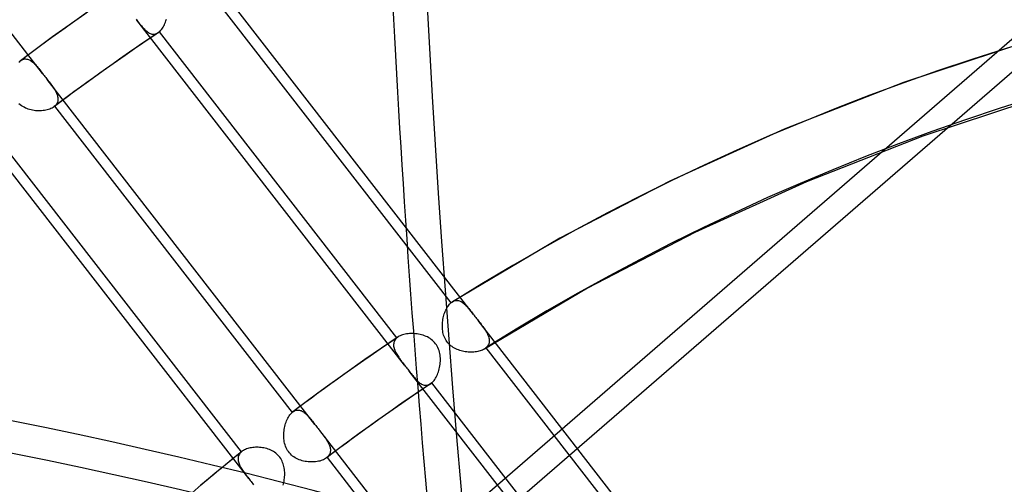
# Model space of a CAD drawing. Header units: millimetres. Extents: x -192 to 186, y -241 to 236.
# Tile 66 of 87: x -52 to -26, y 99 to 111. Entities that reach past the tile are written whole.
import ezdxf

# ---------------------------------------------------------------- set-up
doc = ezdxf.new("R2010")
doc.units = ezdxf.units.MM
doc.layers.add('MAIN-1', color=7, linetype='Continuous')
doc.layers.add('MAIN-2', color=7, linetype='Continuous')

msp = doc.modelspace()

# ---------------------------------------------------------------- linework, layer by layer
at = {"layer": 'MAIN-1'}
msp.add_line((-4.75, 128.821), (-40.5, 97.861), dxfattribs=at)
for centre, major_axis, start_param, end_param in [((-0.5, -0.433), (106.054, -122.46), 0.713724, 3.466968), ((-40.5, -35.074), (-100.489, 116.035), -0.857072, 0), ((-40.5, -35.074), (99.835, -115.279), 2.284521, 3.141593)]:
    msp.add_ellipse(centre, major_axis=major_axis, ratio=0.75, start_param=start_param, end_param=end_param, dxfattribs=at)
at = {"layer": 'MAIN-2'}
for p, q in [((-40.5, 96.995), (-4.25, 128.388)), ((-51.35, 110.008), (-58.509, 119.233)), ((-39.827, 103.563), (-46.99, 112.794)), ((-46.782, 112.062), (-40.427, 103.871)), ((-50.014, 111.739), (-50.548, 111.363)), ((-48.849, 111.458), (-48.827, 111.431)), ((-41.668, 102.205), (-48.828, 111.431)), ((-48.827, 111.431), (-48.802, 111.398)), ((-48.802, 111.398), (-48.777, 111.366)), ((-48.075, 111.342), (-48.061, 111.378)), ((-48.061, 111.378), (-48.048, 111.415)), ((-48.048, 111.415), (-48.036, 111.454)), ((-50.548, 111.363), (-51.079, 110.982)), ((-48.777, 111.366), (-48.752, 111.334)), ((-48.752, 111.334), (-48.728, 111.304)), ((-48.728, 111.304), (-48.704, 111.276)), ((-48.704, 111.276), (-48.681, 111.248)), ((-48.681, 111.248), (-48.657, 111.222)), ((-48.657, 111.222), (-48.634, 111.197)), ((-48.634, 111.197), (-48.611, 111.174)), ((-48.611, 111.174), (-48.588, 111.152)), ((-48.588, 111.152), (-48.564, 111.132)), ((-48.564, 111.132), (-48.541, 111.114)), ((-48.541, 111.114), (-48.518, 111.098)), ((-48.235, 111.11), (-48.23, 111.114)), ((-48.23, 111.114), (-48.225, 111.119)), ((-48.225, 111.119), (-48.203, 111.139)), ((-41.873, 102.933), (-48.225, 111.119)), ((-48.203, 111.139), (-48.183, 111.161)), ((-48.183, 111.161), (-48.162, 111.186)), ((-48.162, 111.186), (-48.143, 111.213)), ((-48.143, 111.213), (-48.125, 111.242)), ((-48.125, 111.242), (-48.107, 111.274)), ((-48.107, 111.274), (-48.091, 111.307)), ((-48.091, 111.307), (-48.075, 111.342)), ((-51.079, 110.982), (-51.512, 110.665)), ((-48.256, 111.095), (-48.7, 110.793)), ((-48.518, 111.098), (-48.494, 111.085)), ((-48.494, 111.085), (-48.47, 111.073)), ((-48.47, 111.073), (-48.447, 111.065)), ((-48.447, 111.065), (-48.423, 111.058)), ((-48.423, 111.058), (-48.399, 111.055)), ((-48.399, 111.055), (-48.375, 111.054)), ((-48.375, 111.054), (-48.351, 111.056)), ((-48.351, 111.056), (-48.327, 111.061)), ((-48.327, 111.061), (-48.303, 111.069)), ((-48.303, 111.069), (-48.28, 111.08)), ((-48.28, 111.08), (-48.256, 111.094)), ((-48.256, 111.094), (-48.251, 111.098)), ((-48.251, 111.098), (-48.246, 111.102)), ((-48.246, 111.102), (-48.24, 111.106)), ((-48.24, 111.106), (-48.235, 111.11)), ((-25.021, 110.857), (-28.33, 109.761)), ((-51.512, 110.665), (-51.943, 110.344)), ((-48.7, 110.793), (-49.142, 110.488)), ((-51.982, 110.31), (-51.96, 110.329)), ((-51.96, 110.329), (-51.957, 110.332)), ((-51.957, 110.332), (-51.954, 110.335)), ((-51.954, 110.335), (-51.951, 110.337)), ((-51.951, 110.337), (-51.948, 110.339)), ((-51.948, 110.339), (-51.945, 110.342)), ((-51.945, 110.342), (-51.942, 110.344)), ((-51.942, 110.344), (-51.919, 110.36)), ((-51.919, 110.36), (-51.896, 110.372)), ((-51.896, 110.372), (-51.872, 110.382)), ((-51.872, 110.382), (-51.849, 110.388)), ((-51.849, 110.388), (-51.825, 110.392)), ((-51.825, 110.392), (-51.801, 110.393)), ((-51.801, 110.393), (-51.777, 110.391)), ((-51.777, 110.391), (-51.753, 110.386)), ((-51.753, 110.386), (-51.729, 110.379)), ((-51.729, 110.379), (-51.705, 110.369)), ((-51.705, 110.369), (-51.682, 110.357)), ((-51.682, 110.357), (-51.658, 110.342)), ((-51.658, 110.342), (-51.635, 110.326)), ((-51.635, 110.326), (-51.612, 110.307)), ((-49.142, 110.488), (-49.664, 110.12)), ((-51.612, 110.307), (-51.588, 110.287)), ((-51.588, 110.287), (-51.565, 110.265)), ((-51.565, 110.265), (-51.542, 110.241)), ((-51.542, 110.241), (-51.52, 110.216)), ((-51.52, 110.216), (-51.496, 110.19)), ((-51.496, 110.19), (-51.473, 110.163)), ((-51.473, 110.163), (-51.449, 110.134)), ((-51.449, 110.134), (-51.425, 110.104)), ((-51.425, 110.104), (-51.401, 110.073)), ((-51.401, 110.073), (-51.376, 110.041)), ((-49.664, 110.12), (-50.183, 109.748)), ((-51.376, 110.041), (-51.35, 110.008)), ((-51.35, 110.008), (-51.329, 109.981)), ((-51.329, 109.981), (-51.308, 109.954)), ((-51.308, 109.954), (-51.287, 109.926)), ((-51.287, 109.926), (-51.265, 109.899)), ((-51.265, 109.899), (-51.244, 109.871)), ((-51.244, 109.871), (-51.223, 109.844)), ((-51.223, 109.844), (-51.197, 109.811)), ((-44.064, 100.618), (-51.223, 109.844)), ((-51.197, 109.811), (-51.172, 109.778)), ((-51.172, 109.778), (-51.148, 109.746)), ((-51.148, 109.746), (-51.124, 109.715)), ((-51.124, 109.715), (-51.102, 109.684)), ((-51.102, 109.684), (-51.08, 109.654)), ((-51.08, 109.654), (-51.059, 109.623)), ((-51.059, 109.623), (-51.039, 109.593)), ((-51.039, 109.593), (-51.021, 109.564)), ((-51.021, 109.564), (-51.004, 109.534)), ((-51.004, 109.534), (-50.989, 109.505)), ((-50.183, 109.748), (-50.615, 109.431)), ((-28.33, 109.761), (-31.514, 108.515)), ((-50.615, 109.431), (-51.044, 109.111)), ((-50.989, 109.505), (-50.975, 109.476)), ((-50.975, 109.476), (-50.963, 109.447)), ((-50.963, 109.447), (-50.953, 109.419)), ((-50.953, 109.419), (-50.946, 109.391)), ((-50.946, 109.391), (-50.94, 109.364)), ((-50.938, 109.285), (-50.943, 109.259)), ((-50.94, 109.364), (-50.937, 109.337)), ((-50.936, 109.31), (-50.938, 109.285)), ((-50.937, 109.337), (-50.936, 109.31)), ((-24.58, 109.397), (-27.812, 108.326)), ((-51.948, 109.164), (-51.979, 109.191)), ((-51.915, 109.14), (-51.948, 109.164)), ((-51.88, 109.118), (-51.915, 109.14)), ((-51.845, 109.099), (-51.88, 109.118)), ((-51.808, 109.081), (-51.845, 109.099)), ((-51.771, 109.065), (-51.808, 109.081)), ((-51.733, 109.051), (-51.771, 109.065)), ((-51.694, 109.04), (-51.733, 109.051)), ((-51.654, 109.029), (-51.694, 109.04)), ((-51.615, 109.021), (-51.654, 109.029)), ((-51.574, 109.014), (-51.615, 109.021)), ((-51.534, 109.009), (-51.574, 109.014)), ((-51.493, 109.006), (-51.534, 109.009)), ((-51.373, 109.007), (-51.412, 109.005)), ((-51.334, 109.01), (-51.373, 109.007)), ((-51.296, 109.015), (-51.334, 109.01)), ((-51.259, 109.022), (-51.296, 109.015)), ((-51.223, 109.03), (-51.259, 109.022)), ((-51.189, 109.04), (-51.223, 109.03)), ((-51.156, 109.051), (-51.189, 109.04)), ((-51.125, 109.064), (-51.156, 109.051)), ((-51.096, 109.078), (-51.125, 109.064)), ((-51.069, 109.094), (-51.096, 109.078)), ((-51.045, 109.111), (-51.069, 109.094)), ((-51.042, 109.113), (-51.045, 109.111)), ((-51.038, 109.116), (-51.042, 109.113)), ((-51.035, 109.118), (-51.038, 109.116)), ((-51.032, 109.121), (-51.035, 109.118)), ((-51.029, 109.123), (-51.032, 109.121)), ((-51.026, 109.126), (-51.029, 109.123)), ((-51.005, 109.146), (-51.026, 109.126)), ((-51.026, 109.126), (-44.675, 100.941)), ((-50.987, 109.166), (-51.005, 109.146)), ((-50.972, 109.188), (-50.987, 109.166)), ((-50.96, 109.211), (-50.972, 109.188)), ((-50.95, 109.235), (-50.96, 109.211)), ((-50.943, 109.259), (-50.95, 109.235)), ((-51.453, 109.005), (-51.493, 109.006)), ((-51.412, 109.005), (-51.453, 109.005)), ((-31.514, 108.515), (-34.576, 107.125)), ((-45.837, 99.172), (-52.999, 108.402)), ((-27.812, 108.326), (-30.921, 107.11)), ((-46.03, 99.886), (-52.386, 108.076)), ((-34.576, 107.125), (-37.517, 105.596)), ((-30.921, 107.11), (-33.909, 105.754)), ((-37.517, 105.596), (-40.388, 103.9)), ((-33.909, 105.754), (-36.778, 104.262)), ((-36.778, 104.262), (-39.535, 102.635)), ((-40.536, 103.733), (-40.519, 103.76)), ((-40.519, 103.76), (-40.502, 103.786)), ((-40.502, 103.786), (-40.484, 103.811)), ((-40.484, 103.811), (-40.465, 103.833)), ((-40.465, 103.833), (-40.446, 103.853)), ((-40.446, 103.853), (-40.427, 103.871)), ((-40.427, 103.871), (-40.42, 103.877)), ((-40.42, 103.877), (-40.414, 103.882)), ((-40.414, 103.882), (-40.407, 103.887)), ((-40.407, 103.887), (-40.4, 103.892)), ((-40.4, 103.892), (-40.394, 103.896)), ((-40.394, 103.896), (-40.387, 103.901)), ((-40.387, 103.901), (-40.364, 103.914)), ((-40.364, 103.914), (-40.341, 103.924)), ((-40.341, 103.924), (-40.317, 103.931)), ((-40.317, 103.931), (-40.294, 103.935)), ((-40.294, 103.935), (-40.27, 103.937)), ((-40.27, 103.937), (-40.247, 103.935)), ((-40.247, 103.935), (-40.224, 103.931)), ((-40.224, 103.931), (-40.2, 103.925)), ((-40.2, 103.925), (-40.177, 103.916)), ((-40.177, 103.916), (-40.154, 103.905)), ((-40.154, 103.905), (-40.131, 103.891)), ((-40.131, 103.891), (-40.108, 103.875)), ((-40.108, 103.875), (-40.085, 103.857)), ((-40.085, 103.857), (-40.062, 103.838)), ((-40.062, 103.838), (-40.04, 103.816)), ((-40.04, 103.816), (-40.017, 103.793)), ((-40.017, 103.793), (-39.994, 103.769)), ((-39.994, 103.769), (-39.972, 103.743)), ((-39.972, 103.743), (-39.949, 103.716)), ((-40.634, 103.467), (-40.626, 103.503)), ((-40.626, 103.503), (-40.616, 103.539)), ((-40.616, 103.539), (-40.605, 103.574)), ((-40.605, 103.574), (-40.593, 103.608)), ((-40.593, 103.608), (-40.58, 103.641)), ((-40.58, 103.641), (-40.566, 103.673)), ((-40.566, 103.673), (-40.551, 103.704)), ((-40.551, 103.704), (-40.536, 103.733)), ((-39.949, 103.716), (-39.925, 103.688)), ((-39.925, 103.688), (-39.902, 103.658)), ((-39.902, 103.658), (-39.877, 103.628)), ((-39.877, 103.628), (-39.853, 103.596)), ((-39.853, 103.596), (-39.827, 103.564)), ((-39.827, 103.564), (-39.806, 103.536)), ((-39.806, 103.536), (-39.785, 103.509)), ((-39.785, 103.509), (-39.764, 103.482)), ((-39.764, 103.482), (-39.742, 103.454)), ((-40.658, 103.276), (-40.656, 103.315)), ((-40.658, 103.237), (-40.658, 103.276)), ((-40.657, 103.198), (-40.658, 103.237)), ((-40.656, 103.315), (-40.653, 103.353)), ((-40.653, 103.353), (-40.648, 103.392)), ((-40.648, 103.392), (-40.642, 103.429)), ((-40.642, 103.429), (-40.634, 103.467)), ((-39.742, 103.454), (-39.721, 103.427)), ((-39.721, 103.427), (-39.699, 103.399)), ((-32.536, 94.167), (-39.7, 103.4)), ((-39.699, 103.399), (-39.674, 103.366)), ((-39.674, 103.366), (-39.649, 103.333)), ((-39.649, 103.333), (-39.624, 103.301)), ((-39.624, 103.301), (-39.6, 103.269)), ((-39.6, 103.269), (-39.577, 103.238)), ((-39.577, 103.238), (-39.555, 103.207)), ((-41.839, 102.959), (-42.285, 102.658)), ((-41.851, 102.951), (-41.856, 102.947)), ((-41.845, 102.955), (-41.851, 102.951)), ((-41.838, 102.96), (-41.845, 102.955)), ((-41.812, 102.976), (-41.838, 102.96)), ((-41.784, 102.99), (-41.812, 102.976)), ((-41.753, 103.004), (-41.784, 102.99)), ((-41.721, 103.015), (-41.753, 103.004)), ((-41.686, 103.025), (-41.721, 103.015)), ((-41.651, 103.034), (-41.686, 103.025)), ((-41.614, 103.04), (-41.651, 103.034)), ((-41.576, 103.046), (-41.614, 103.04)), ((-41.537, 103.049), (-41.576, 103.046)), ((-41.497, 103.051), (-41.537, 103.049)), ((-41.457, 103.051), (-41.497, 103.051)), ((-41.416, 103.05), (-41.457, 103.051)), ((-41.375, 103.046), (-41.416, 103.05)), ((-41.334, 103.041), (-41.375, 103.046)), ((-41.293, 103.035), (-41.334, 103.041)), ((-41.252, 103.026), (-41.293, 103.035)), ((-41.212, 103.016), (-41.252, 103.026)), ((-41.172, 103.004), (-41.212, 103.016)), ((-41.133, 102.991), (-41.172, 103.004)), ((-41.095, 102.975), (-41.133, 102.991)), ((-41.058, 102.958), (-41.095, 102.975)), ((-41.022, 102.938), (-41.058, 102.958)), ((-40.654, 103.159), (-40.657, 103.198)), ((-40.649, 103.121), (-40.654, 103.159)), ((-40.642, 103.082), (-40.649, 103.121)), ((-40.634, 103.044), (-40.642, 103.082)), ((-40.623, 103.007), (-40.634, 103.044)), ((-40.61, 102.97), (-40.623, 103.007)), ((-40.595, 102.935), (-40.61, 102.97)), ((-39.555, 103.207), (-39.534, 103.176)), ((-39.534, 103.176), (-39.514, 103.146)), ((-39.514, 103.146), (-39.495, 103.115)), ((-39.495, 103.115), (-39.478, 103.085)), ((-39.478, 103.085), (-39.462, 103.056)), ((-39.462, 103.056), (-39.447, 103.026)), ((-39.447, 103.026), (-39.435, 102.997)), ((-39.435, 102.997), (-39.424, 102.968)), ((-39.424, 102.968), (-39.416, 102.939)), ((-41.958, 102.785), (-41.961, 102.761)), ((-41.961, 102.761), (-41.961, 102.736)), ((-41.961, 102.736), (-41.96, 102.711)), ((-41.96, 102.711), (-41.956, 102.685)), ((-41.954, 102.809), (-41.958, 102.785)), ((-41.946, 102.832), (-41.954, 102.809)), ((-41.936, 102.854), (-41.946, 102.832)), ((-41.924, 102.875), (-41.936, 102.854)), ((-41.91, 102.896), (-41.924, 102.875)), ((-41.892, 102.915), (-41.91, 102.896)), ((-41.873, 102.933), (-41.892, 102.915)), ((-41.868, 102.938), (-41.873, 102.933)), ((-41.862, 102.942), (-41.868, 102.938)), ((-41.856, 102.947), (-41.862, 102.942)), ((-40.987, 102.917), (-41.022, 102.938)), ((-40.954, 102.893), (-40.987, 102.917)), ((-40.922, 102.867), (-40.954, 102.893)), ((-40.892, 102.839), (-40.922, 102.867)), ((-40.864, 102.809), (-40.892, 102.839)), ((-40.838, 102.778), (-40.864, 102.809)), ((-40.814, 102.744), (-40.838, 102.778)), ((-40.793, 102.709), (-40.814, 102.744)), ((-40.775, 102.673), (-40.793, 102.709)), ((-40.577, 102.9), (-40.595, 102.935)), ((-40.558, 102.866), (-40.577, 102.9)), ((-40.536, 102.835), (-40.558, 102.866)), ((-40.513, 102.805), (-40.536, 102.835)), ((-40.487, 102.776), (-40.513, 102.805)), ((-40.46, 102.749), (-40.487, 102.776)), ((-40.43, 102.724), (-40.46, 102.749)), ((-40.399, 102.701), (-40.43, 102.724)), ((-40.367, 102.679), (-40.399, 102.701)), ((-39.453, 102.708), (-39.471, 102.687)), ((-39.438, 102.73), (-39.453, 102.708)), ((-39.425, 102.754), (-39.438, 102.73)), ((-39.416, 102.778), (-39.425, 102.754)), ((-39.416, 102.939), (-39.409, 102.911)), ((-39.409, 102.803), (-39.416, 102.778)), ((-39.409, 102.911), (-39.405, 102.883)), ((-39.405, 102.829), (-39.409, 102.803)), ((-39.405, 102.883), (-39.404, 102.856)), ((-39.404, 102.856), (-39.405, 102.829)), ((-42.285, 102.658), (-42.729, 102.353)), ((-41.956, 102.685), (-41.95, 102.659)), ((-41.95, 102.659), (-41.942, 102.633)), ((-41.942, 102.633), (-41.932, 102.606)), ((-41.932, 102.606), (-41.921, 102.579)), ((-41.921, 102.579), (-41.908, 102.552)), ((-41.908, 102.552), (-41.894, 102.525)), ((-41.894, 102.525), (-41.878, 102.497)), ((-41.878, 102.497), (-41.861, 102.469)), ((-41.861, 102.469), (-41.843, 102.442)), ((-41.843, 102.442), (-41.824, 102.414)), ((-40.758, 102.635), (-40.775, 102.673)), ((-40.745, 102.596), (-40.758, 102.635)), ((-40.733, 102.556), (-40.745, 102.596)), ((-40.724, 102.516), (-40.733, 102.556)), ((-40.718, 102.475), (-40.724, 102.516)), ((-40.713, 102.434), (-40.718, 102.475)), ((-40.71, 102.393), (-40.713, 102.434)), ((-40.334, 102.659), (-40.367, 102.679)), ((-40.3, 102.642), (-40.334, 102.659)), ((-40.265, 102.626), (-40.3, 102.642)), ((-40.229, 102.611), (-40.265, 102.626)), ((-40.193, 102.599), (-40.229, 102.611)), ((-40.156, 102.587), (-40.193, 102.599)), ((-40.119, 102.578), (-40.156, 102.587)), ((-40.082, 102.57), (-40.119, 102.578)), ((-40.044, 102.563), (-40.082, 102.57)), ((-40.006, 102.558), (-40.044, 102.563)), ((-39.967, 102.554), (-40.006, 102.558)), ((-39.929, 102.551), (-39.967, 102.554)), ((-39.891, 102.551), (-39.929, 102.551)), ((-39.854, 102.551), (-39.891, 102.551)), ((-39.817, 102.553), (-39.854, 102.551)), ((-39.781, 102.557), (-39.817, 102.553)), ((-39.746, 102.562), (-39.781, 102.557)), ((-39.711, 102.568), (-39.746, 102.562)), ((-39.678, 102.576), (-39.711, 102.568)), ((-39.646, 102.585), (-39.678, 102.576)), ((-39.616, 102.595), (-39.646, 102.585)), ((-39.587, 102.607), (-39.616, 102.595)), ((-39.56, 102.62), (-39.587, 102.607)), ((-39.535, 102.635), (-39.56, 102.62)), ((-39.528, 102.64), (-39.535, 102.635)), ((-39.52, 102.645), (-39.528, 102.64)), ((-39.513, 102.65), (-39.52, 102.645)), ((-39.506, 102.655), (-39.513, 102.65)), ((-39.499, 102.661), (-39.506, 102.655)), ((-39.492, 102.667), (-39.499, 102.661)), ((-39.471, 102.687), (-39.492, 102.667)), ((-39.492, 102.667), (-33.135, 94.474)), ((-42.729, 102.353), (-43.264, 101.976)), ((-41.824, 102.414), (-41.804, 102.385)), ((-41.804, 102.385), (-41.783, 102.356)), ((-41.783, 102.356), (-41.762, 102.327)), ((-41.762, 102.327), (-41.739, 102.297)), ((-41.739, 102.297), (-41.716, 102.267)), ((-41.716, 102.267), (-41.693, 102.237)), ((-41.693, 102.237), (-41.669, 102.206)), ((-41.669, 102.206), (-41.648, 102.178)), ((-41.648, 102.178), (-41.626, 102.151)), ((-40.731, 102.145), (-40.723, 102.186)), ((-40.723, 102.186), (-40.717, 102.227)), ((-40.717, 102.227), (-40.713, 102.269)), ((-40.713, 102.269), (-40.71, 102.31)), ((-40.709, 102.352), (-40.71, 102.393)), ((-40.71, 102.31), (-40.709, 102.352)), ((-43.264, 101.976), (-43.795, 101.594)), ((-41.626, 102.151), (-41.605, 102.123)), ((-41.605, 102.123), (-41.584, 102.096)), ((-41.584, 102.096), (-41.562, 102.068)), ((-41.562, 102.068), (-41.541, 102.041)), ((-34.382, 92.815), (-41.542, 102.042)), ((-41.541, 102.041), (-41.518, 102.011)), ((-41.518, 102.011), (-41.494, 101.981)), ((-41.494, 101.981), (-41.472, 101.952)), ((-41.472, 101.952), (-41.449, 101.924)), ((-41.449, 101.924), (-41.427, 101.897)), ((-41.427, 101.897), (-41.406, 101.872)), ((-40.821, 101.885), (-40.805, 101.918)), ((-40.805, 101.918), (-40.789, 101.953)), ((-40.789, 101.953), (-40.775, 101.989)), ((-40.775, 101.989), (-40.762, 102.026)), ((-40.762, 102.026), (-40.75, 102.065)), ((-40.75, 102.065), (-40.74, 102.104)), ((-40.74, 102.104), (-40.731, 102.145)), ((-40.971, 101.705), (-41.416, 101.405)), ((-41.406, 101.872), (-41.384, 101.847)), ((-41.384, 101.847), (-41.363, 101.823)), ((-41.363, 101.823), (-41.341, 101.801)), ((-41.341, 101.801), (-41.32, 101.78)), ((-41.32, 101.78), (-41.299, 101.76)), ((-41.299, 101.76), (-41.277, 101.742)), ((-41.277, 101.742), (-41.256, 101.725)), ((-41.256, 101.725), (-41.234, 101.71)), ((-41.234, 101.71), (-41.212, 101.698)), ((-41.212, 101.698), (-41.19, 101.687)), ((-41.19, 101.687), (-41.169, 101.678)), ((-41.169, 101.678), (-41.147, 101.671)), ((-41.147, 101.671), (-41.125, 101.667)), ((-41.125, 101.667), (-41.103, 101.665)), ((-41.103, 101.665), (-41.081, 101.666)), ((-41.081, 101.666), (-41.058, 101.668)), ((-41.058, 101.668), (-41.036, 101.674)), ((-41.036, 101.674), (-41.015, 101.682)), ((-41.015, 101.682), (-40.993, 101.692)), ((-40.993, 101.692), (-40.971, 101.705)), ((-40.971, 101.705), (-40.966, 101.709)), ((-40.966, 101.709), (-40.96, 101.712)), ((-40.96, 101.712), (-40.955, 101.717)), ((-40.955, 101.717), (-40.95, 101.721)), ((-40.95, 101.721), (-40.944, 101.725)), ((-40.944, 101.725), (-40.939, 101.73)), ((-40.939, 101.73), (-40.918, 101.75)), ((-34.587, 93.544), (-40.939, 101.73)), ((-40.918, 101.75), (-40.897, 101.772)), ((-40.897, 101.772), (-40.877, 101.797)), ((-40.877, 101.797), (-40.857, 101.824)), ((-40.857, 101.824), (-40.839, 101.853)), ((-40.839, 101.853), (-40.821, 101.885)), ((-43.795, 101.594), (-44.228, 101.276)), ((-41.416, 101.405), (-41.858, 101.1)), ((-44.228, 101.276), (-44.658, 100.954)), ((-44.774, 100.817), (-44.755, 100.846)), ((-44.755, 100.846), (-44.736, 100.873)), ((-44.736, 100.873), (-44.716, 100.898)), ((-44.716, 100.898), (-44.696, 100.921)), ((-44.696, 100.921), (-44.675, 100.941)), ((-44.675, 100.941), (-44.672, 100.943)), ((-44.672, 100.943), (-44.669, 100.945)), ((-44.669, 100.945), (-44.666, 100.948)), ((-44.666, 100.948), (-44.663, 100.95)), ((-44.663, 100.95), (-44.66, 100.952)), ((-44.66, 100.952), (-44.657, 100.955)), ((-44.657, 100.955), (-44.636, 100.969)), ((-44.636, 100.969), (-44.614, 100.981)), ((-44.614, 100.981), (-44.593, 100.991)), ((-44.593, 100.991), (-44.571, 100.998)), ((-44.571, 100.998), (-44.548, 101.002)), ((-44.548, 101.002), (-44.526, 101.004)), ((-44.526, 101.004), (-44.504, 101.003)), ((-44.504, 101.003), (-44.482, 101)), ((-44.482, 101), (-44.459, 100.995)), ((-44.459, 100.995), (-44.437, 100.988)), ((-44.437, 100.988), (-44.415, 100.978)), ((-44.415, 100.978), (-44.394, 100.966)), ((-44.394, 100.966), (-44.372, 100.953)), ((-44.372, 100.953), (-44.35, 100.937)), ((-44.35, 100.937), (-44.329, 100.92)), ((-44.329, 100.92), (-44.307, 100.902)), ((-44.307, 100.902), (-44.286, 100.882)), ((-44.286, 100.882), (-44.264, 100.86)), ((-44.264, 100.86), (-44.243, 100.838)), ((-41.858, 101.1), (-42.38, 100.733)), ((-44.87, 100.567), (-44.86, 100.606)), ((-44.86, 100.606), (-44.849, 100.645)), ((-44.849, 100.645), (-44.836, 100.682)), ((-44.836, 100.682), (-44.822, 100.718)), ((-44.822, 100.718), (-44.807, 100.753)), ((-44.807, 100.753), (-44.791, 100.786)), ((-44.791, 100.786), (-44.774, 100.817)), ((-44.243, 100.838), (-44.222, 100.814)), ((-44.222, 100.814), (-44.2, 100.789)), ((-44.2, 100.789), (-44.178, 100.763)), ((-44.178, 100.763), (-44.156, 100.736)), ((-44.156, 100.736), (-44.134, 100.708)), ((-44.134, 100.708), (-44.111, 100.679)), ((-44.111, 100.679), (-44.088, 100.649)), ((-44.088, 100.649), (-44.064, 100.619)), ((-44.064, 100.619), (-44.043, 100.592)), ((-44.043, 100.592), (-44.022, 100.564)), ((-42.38, 100.733), (-42.898, 100.361)), ((-44.899, 100.318), (-44.898, 100.36)), ((-44.898, 100.277), (-44.899, 100.318)), ((-44.898, 100.36), (-44.896, 100.402)), ((-44.896, 100.402), (-44.892, 100.444)), ((-44.892, 100.444), (-44.886, 100.486)), ((-44.886, 100.486), (-44.879, 100.526)), ((-44.879, 100.526), (-44.87, 100.567)), ((-44.022, 100.564), (-44.001, 100.537)), ((-44.001, 100.537), (-43.979, 100.509)), ((-43.979, 100.509), (-43.958, 100.482)), ((-43.958, 100.482), (-43.936, 100.454)), ((-41.466, 97.27), (-43.937, 100.455)), ((-43.936, 100.454), (-43.913, 100.424)), ((-43.913, 100.424), (-43.89, 100.394)), ((-43.89, 100.394), (-43.867, 100.364)), ((-43.867, 100.364), (-43.845, 100.335)), ((-43.845, 100.335), (-43.823, 100.306)), ((-42.898, 100.361), (-43.329, 100.044)), ((-44.895, 100.235), (-44.898, 100.277)), ((-44.89, 100.194), (-44.895, 100.235)), ((-44.884, 100.154), (-44.89, 100.194)), ((-44.875, 100.114), (-44.884, 100.154)), ((-44.864, 100.074), (-44.875, 100.114)), ((-44.851, 100.035), (-44.864, 100.074)), ((-43.823, 100.306), (-43.803, 100.277)), ((-43.803, 100.277), (-43.783, 100.249)), ((-43.783, 100.249), (-43.765, 100.221)), ((-43.765, 100.221), (-43.747, 100.193)), ((-43.747, 100.193), (-43.73, 100.166)), ((-43.73, 100.166), (-43.715, 100.139)), ((-43.715, 100.139), (-43.701, 100.112)), ((-43.701, 100.112), (-43.688, 100.085)), ((-43.688, 100.085), (-43.677, 100.058)), ((-43.677, 100.058), (-43.668, 100.032)), ((-46.02, 99.894), (-46.244, 99.713)), ((-46.097, 99.801), (-46.107, 99.777)), ((-46.084, 99.824), (-46.097, 99.801)), ((-46.069, 99.845), (-46.084, 99.824)), ((-46.051, 99.866), (-46.069, 99.845)), ((-46.03, 99.886), (-46.051, 99.866)), ((-46.028, 99.887), (-46.03, 99.886)), ((-46.027, 99.888), (-46.028, 99.887)), ((-46.025, 99.89), (-46.027, 99.888)), ((-46.023, 99.891), (-46.025, 99.89)), ((-46.022, 99.892), (-46.023, 99.891)), ((-46.02, 99.894), (-46.022, 99.892)), ((-45.998, 99.91), (-46.02, 99.894)), ((-45.974, 99.925), (-45.998, 99.91)), ((-45.948, 99.939), (-45.974, 99.925)), ((-45.921, 99.952), (-45.948, 99.939)), ((-45.892, 99.964), (-45.921, 99.952)), ((-45.861, 99.974), (-45.892, 99.964)), ((-45.83, 99.983), (-45.861, 99.974)), ((-45.797, 99.991), (-45.83, 99.983)), ((-45.763, 99.997), (-45.797, 99.991)), ((-45.728, 100.002), (-45.763, 99.997)), ((-45.692, 100.006), (-45.728, 100.002)), ((-45.656, 100.008), (-45.692, 100.006)), ((-45.619, 100.009), (-45.656, 100.008)), ((-45.581, 100.008), (-45.619, 100.009)), ((-45.544, 100.006), (-45.581, 100.008)), ((-45.506, 100.002), (-45.544, 100.006)), ((-45.468, 99.997), (-45.506, 100.002)), ((-45.43, 99.991), (-45.468, 99.997)), ((-45.392, 99.982), (-45.43, 99.991)), ((-45.355, 99.972), (-45.392, 99.982)), ((-45.317, 99.961), (-45.355, 99.972)), ((-45.281, 99.947), (-45.317, 99.961)), ((-45.245, 99.932), (-45.281, 99.947)), ((-45.21, 99.915), (-45.245, 99.932)), ((-45.176, 99.896), (-45.21, 99.915)), ((-45.143, 99.875), (-45.176, 99.896)), ((-45.112, 99.852), (-45.143, 99.875)), ((-45.082, 99.827), (-45.112, 99.852)), ((-45.054, 99.8), (-45.082, 99.827)), ((-45.028, 99.771), (-45.054, 99.8)), ((-44.835, 99.997), (-44.851, 100.035)), ((-44.817, 99.96), (-44.835, 99.997)), ((-44.797, 99.925), (-44.817, 99.96)), ((-44.774, 99.891), (-44.797, 99.925)), ((-44.749, 99.859), (-44.774, 99.891)), ((-44.722, 99.829), (-44.749, 99.859)), ((-44.693, 99.801), (-44.722, 99.829)), ((-44.661, 99.775), (-44.693, 99.801)), ((-43.329, 100.044), (-43.758, 99.723)), ((-43.689, 99.795), (-43.704, 99.774)), ((-43.677, 99.815), (-43.689, 99.795)), ((-43.667, 99.837), (-43.677, 99.815)), ((-43.668, 100.032), (-43.661, 100.006)), ((-43.66, 99.86), (-43.667, 99.837)), ((-43.661, 100.006), (-43.655, 99.981)), ((-43.654, 99.883), (-43.66, 99.86)), ((-43.655, 99.981), (-43.652, 99.955)), ((-43.651, 99.907), (-43.654, 99.883)), ((-43.652, 99.955), (-43.65, 99.931)), ((-43.65, 99.931), (-43.651, 99.907)), ((-46.467, 99.532), (-46.689, 99.349)), ((-46.244, 99.713), (-46.467, 99.532)), ((-46.118, 99.728), (-46.12, 99.702)), ((-46.12, 99.702), (-46.12, 99.676)), ((-46.12, 99.676), (-46.117, 99.649)), ((-46.114, 99.753), (-46.118, 99.728)), ((-46.117, 99.649), (-46.112, 99.622)), ((-46.107, 99.777), (-46.114, 99.753)), ((-46.112, 99.622), (-46.104, 99.594)), ((-46.104, 99.594), (-46.094, 99.566)), ((-46.094, 99.566), (-46.083, 99.538)), ((-46.083, 99.538), (-46.069, 99.509)), ((-45.003, 99.741), (-45.028, 99.771)), ((-44.981, 99.709), (-45.003, 99.741)), ((-44.962, 99.676), (-44.981, 99.709)), ((-44.944, 99.641), (-44.962, 99.676)), ((-44.928, 99.605), (-44.944, 99.641)), ((-44.914, 99.569), (-44.928, 99.605)), ((-44.903, 99.531), (-44.914, 99.569)), ((-44.894, 99.493), (-44.903, 99.531)), ((-44.628, 99.751), (-44.661, 99.775)), ((-44.594, 99.729), (-44.628, 99.751)), ((-44.558, 99.709), (-44.594, 99.729)), ((-44.522, 99.691), (-44.558, 99.709)), ((-44.484, 99.676), (-44.522, 99.691)), ((-44.446, 99.662), (-44.484, 99.676)), ((-44.407, 99.65), (-44.446, 99.662)), ((-44.368, 99.64), (-44.407, 99.65)), ((-44.328, 99.632), (-44.368, 99.64)), ((-44.287, 99.625), (-44.328, 99.632)), ((-44.247, 99.62), (-44.287, 99.625)), ((-44.206, 99.617), (-44.247, 99.62)), ((-44.166, 99.615), (-44.206, 99.617)), ((-44.125, 99.616), (-44.166, 99.615)), ((-44.086, 99.618), (-44.125, 99.616)), ((-44.047, 99.621), (-44.086, 99.618)), ((-44.009, 99.626), (-44.047, 99.621)), ((-43.972, 99.633), (-44.009, 99.626)), ((-43.936, 99.641), (-43.972, 99.633)), ((-43.902, 99.651), (-43.936, 99.641)), ((-43.869, 99.663), (-43.902, 99.651)), ((-43.838, 99.676), (-43.869, 99.663)), ((-43.81, 99.69), (-43.838, 99.676)), ((-43.783, 99.705), (-43.81, 99.69)), ((-43.758, 99.722), (-43.783, 99.705)), ((-43.755, 99.725), (-43.758, 99.722)), ((-43.752, 99.727), (-43.755, 99.725)), ((-43.749, 99.73), (-43.752, 99.727)), ((-43.746, 99.732), (-43.749, 99.73)), ((-43.743, 99.734), (-43.746, 99.732)), ((-43.74, 99.737), (-43.743, 99.734)), ((-43.721, 99.755), (-43.74, 99.737)), ((-43.74, 99.737), (-41.926, 97.399)), ((-43.704, 99.774), (-43.721, 99.755)), ((-46.689, 99.349), (-46.911, 99.165)), ((-46.069, 99.509), (-46.054, 99.48)), ((-46.054, 99.48), (-46.037, 99.451)), ((-46.037, 99.451), (-46.019, 99.422)), ((-46.019, 99.422), (-46, 99.392)), ((-46, 99.392), (-45.979, 99.362)), ((-45.979, 99.362), (-45.958, 99.332)), ((-45.958, 99.332), (-45.935, 99.301)), ((-45.935, 99.301), (-45.912, 99.269)), ((-45.912, 99.269), (-45.887, 99.237)), ((-44.886, 99.455), (-44.894, 99.493)), ((-44.88, 99.416), (-44.886, 99.455)), ((-44.876, 99.378), (-44.88, 99.416)), ((-44.874, 99.339), (-44.876, 99.378)), ((-44.873, 99.3), (-44.874, 99.339)), ((-44.874, 99.26), (-44.873, 99.3)), ((-46.911, 99.165), (-47.131, 98.98)), ((-45.887, 99.237), (-45.862, 99.205)), ((-45.862, 99.205), (-45.837, 99.172)), ((-45.837, 99.172), (-45.815, 99.144)), ((-45.815, 99.144), (-45.794, 99.117)), ((-45.794, 99.117), (-45.773, 99.089)), ((-45.773, 99.089), (-45.751, 99.062)), ((-45.751, 99.062), (-45.73, 99.035)), ((-45.73, 99.035), (-45.709, 99.007)), ((-44.918, 98.991), (-44.908, 99.028)), ((-44.908, 99.028), (-44.899, 99.066)), ((-44.899, 99.066), (-44.891, 99.104)), ((-44.891, 99.104), (-44.885, 99.143)), ((-44.885, 99.143), (-44.88, 99.182)), ((-44.88, 99.182), (-44.876, 99.221)), ((-44.876, 99.221), (-44.874, 99.26))]:
    msp.add_line(p, q, dxfattribs=at)
for centre, major_axis, ratio, start_param, end_param in [((12.628, 10.936), (-110.317, 127.383), 0.75, -1.616769, -0.097375), ((12.628, 10.936), (109.319, -126.231), 0.75, 1.525429, 3.043612), ((8.228, 7.126), (-110.317, 127.383), 0.75, -1.616769, -0.097375), ((17.028, 14.747), (-105.326, 121.62), 0.75, -1.614839, -0.099304), ((8.228, 7.126), (109.319, -126.231), 0.75, 1.524472, 3.04457), ((17.028, 14.747), (104.327, -120.467), 0.75, 1.52668, 3.042361), ((3.828, 3.315), (-110.317, 127.383), 0.75, -1.616769, -0.097375), ((21.428, 18.557), (-100.334, 115.856), 0.75, -1.613456, -0.100687), ((3.828, 3.315), (109.319, -126.231), 0.75, 1.524472, 3.04457), ((21.428, 18.557), (99.336, -114.703), 0.75, 1.529278, 3.039764), ((21.428, 18.557), (-92.547, 106.864), 0.75, -1.610102, -0.104042), ((0, 0), (-105.399, 121.705), 0.75, -2.427868, 0.713724), ((21.428, 18.557), (91.548, -105.711), 0.75, 1.531844, 3.037198), ((21.428, 18.557), (-84.76, 97.872), 0.75, -1.607127, -0.107017), ((21.428, 18.557), (83.761, -96.719), 0.75, 1.534887, 3.034154), ((-4.25, -3.681), (-99.835, 115.279), 0.75, -0.857072, 0.211203), ((21.428, 18.557), (-76.973, 88.88), 0.75, -1.60355, -0.110594), ((21.428, 18.557), (75.974, -87.727), 0.75, 1.538555, 3.030487), ((-17.043, -54.674), (-42.217, 189.643), 0.352244, -0.877768, -0.24945), ((-17.957, -54.878), (42.217, -189.643), 0.352244, 2.263824, 2.892143), ((23.01, 55.804), (-34.463, 154.81), 0.352244, 1.007187, 1.573241), ((22.097, 55.601), (34.463, -154.81), 0.352244, -2.134405, -1.919708), ((21.428, 18.557), (-69.185, 79.888), 0.75, -1.599167, -0.114977), ((21.428, 18.557), (68.187, -78.736), 0.75, 1.543061, 3.025981), ((21.428, 18.557), (-61.398, 70.897), 0.75, -1.59367, -0.120474), ((21.428, 18.557), (-76.973, 88.88), 0.75, -0.09113, -0.052217), ((21.428, 18.557), (60.4, -69.744), 0.75, 1.54873, 3.020312), ((21.428, 18.557), (75.974, -87.727), 0.75, 3.050207, 3.089631), ((21.428, 18.557), (-69.185, 79.888), 0.75, -0.09332, -0.050027), ((21.428, 18.557), (68.187, -78.736), 0.75, 3.047955, 3.091883), ((21.428, 18.557), (-53.611, 61.905), 0.75, -1.586575, -0.127569), ((21.428, 18.557), (-69.185, 79.888), 0.75, -0.02837, -0.00676)]:
    msp.add_ellipse(centre, major_axis=major_axis, ratio=ratio, start_param=start_param, end_param=end_param, dxfattribs=at)

doc.saveas('drawing.dxf')
